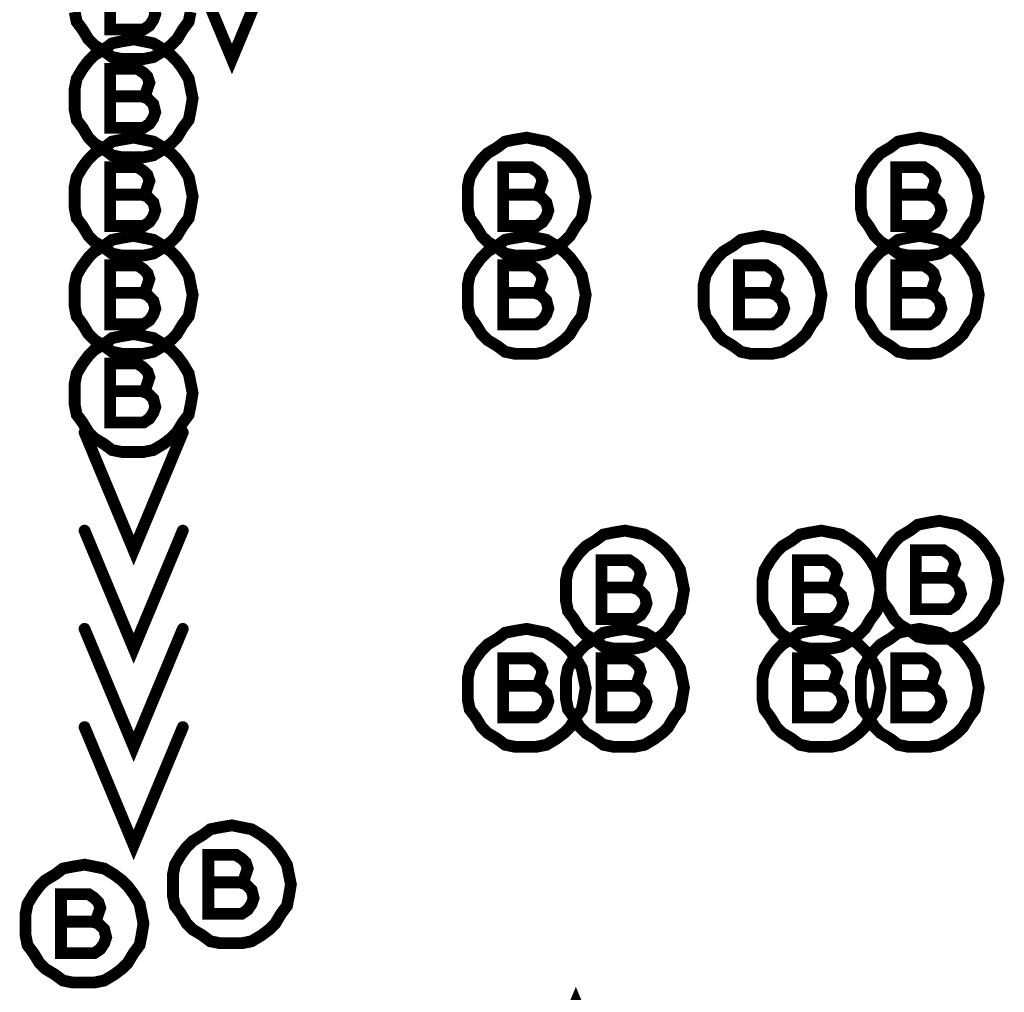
# Model space of a CAD drawing. Extents: x 28 to 61, y 24.9 to 46.
# Tile 14 of 96: x 34.847 to 35.348, y 31.655 to 32.15. Entities that reach past the tile are written whole.
import ezdxf

# ---------------------------------------------------------------- set-up
doc = ezdxf.new("R2010")
doc.units = 0
doc.layers.add('1', color=2, linetype='CONTINUOUS')

msp = doc.modelspace()

# ---------------------------------------------------------------- linework, layer by layer
at = {"layer": '1', "const_width": 0.006}
for points in [[(34.93, 32.19), (34.955, 32.13), (34.98, 32.19)], [(34.909, 32.161), (34.911, 32.162), (34.912, 32.165), (34.913, 32.168), (34.912, 32.171), (34.91, 32.173), (34.907, 32.175), (34.893, 32.175), (34.893, 32.145), (34.91, 32.145), (34.913, 32.147), (34.915, 32.15), (34.916, 32.153), (34.915, 32.157), (34.912, 32.16), (34.909, 32.161), (34.893, 32.161)], [(34.875, 32.154), (34.876, 32.149), (34.879, 32.145), (34.882, 32.14), (34.885, 32.137), (34.89, 32.134), (34.894, 32.131), (34.899, 32.13), (34.905, 32.13), (34.91, 32.13), (34.915, 32.131), (34.92, 32.134), (34.924, 32.137), (34.927, 32.14), (34.93, 32.145), (34.933, 32.149), (34.934, 32.154)], [(34.935, 32.11), (34.934, 32.115), (34.933, 32.12), (34.93, 32.125), (34.927, 32.129), (34.924, 32.132), (34.92, 32.135), (34.915, 32.138), (34.91, 32.139), (34.905, 32.14), (34.899, 32.139), (34.894, 32.138), (34.89, 32.135), (34.885, 32.132), (34.882, 32.129), (34.879, 32.125), (34.876, 32.12), (34.875, 32.115), (34.875, 32.11), (34.875, 32.104), (34.876, 32.099), (34.879, 32.095), (34.882, 32.09), (34.885, 32.087), (34.89, 32.084), (34.894, 32.081), (34.899, 32.08), (34.905, 32.08), (34.91, 32.08), (34.915, 32.081), (34.92, 32.084), (34.924, 32.087), (34.927, 32.09), (34.93, 32.095), (34.933, 32.099), (34.934, 32.104), (34.935, 32.11)], [(34.909, 32.111), (34.911, 32.112), (34.912, 32.115), (34.913, 32.118), (34.912, 32.121), (34.91, 32.123), (34.907, 32.125), (34.893, 32.125), (34.893, 32.095), (34.91, 32.095), (34.913, 32.097), (34.915, 32.1), (34.916, 32.103), (34.915, 32.107), (34.912, 32.11), (34.909, 32.111), (34.893, 32.111)], [(34.935, 32.06), (34.934, 32.065), (34.933, 32.07), (34.93, 32.075), (34.927, 32.079), (34.924, 32.082), (34.92, 32.085), (34.915, 32.088), (34.91, 32.089), (34.905, 32.09), (34.899, 32.089), (34.894, 32.088), (34.89, 32.085), (34.885, 32.082), (34.882, 32.079), (34.879, 32.075), (34.876, 32.07), (34.875, 32.065), (34.875, 32.06), (34.875, 32.054), (34.876, 32.049), (34.879, 32.045), (34.882, 32.04), (34.885, 32.037), (34.89, 32.034), (34.894, 32.031), (34.899, 32.03), (34.905, 32.03), (34.91, 32.03), (34.915, 32.031), (34.92, 32.034), (34.924, 32.037), (34.927, 32.04), (34.93, 32.045), (34.933, 32.049), (34.934, 32.054), (34.935, 32.06)], [(35.135, 32.06), (35.134, 32.065), (35.133, 32.07), (35.13, 32.075), (35.127, 32.079), (35.124, 32.082), (35.12, 32.085), (35.115, 32.088), (35.11, 32.089), (35.105, 32.09), (35.099, 32.089), (35.094, 32.088), (35.09, 32.085), (35.085, 32.082), (35.082, 32.079), (35.079, 32.075), (35.076, 32.07), (35.075, 32.065), (35.075, 32.06), (35.075, 32.054), (35.076, 32.049), (35.079, 32.045), (35.082, 32.04), (35.085, 32.037), (35.09, 32.034), (35.094, 32.031), (35.099, 32.03), (35.105, 32.03), (35.11, 32.03), (35.115, 32.031), (35.12, 32.034), (35.124, 32.037), (35.127, 32.04), (35.13, 32.045), (35.133, 32.049), (35.134, 32.054), (35.135, 32.06)], [(35.335, 32.06), (35.334, 32.065), (35.333, 32.07), (35.33, 32.075), (35.327, 32.079), (35.324, 32.082), (35.32, 32.085), (35.315, 32.088), (35.31, 32.089), (35.305, 32.09), (35.299, 32.089), (35.294, 32.088), (35.29, 32.085), (35.285, 32.082), (35.282, 32.079), (35.279, 32.075), (35.276, 32.07), (35.275, 32.065), (35.275, 32.06), (35.275, 32.054), (35.276, 32.049), (35.279, 32.045), (35.282, 32.04), (35.285, 32.037), (35.29, 32.034), (35.294, 32.031), (35.299, 32.03), (35.305, 32.03), (35.31, 32.03), (35.315, 32.031), (35.32, 32.034), (35.324, 32.037), (35.327, 32.04), (35.33, 32.045), (35.333, 32.049), (35.334, 32.054), (35.335, 32.06)], [(34.909, 32.061), (34.911, 32.062), (34.912, 32.065), (34.913, 32.068), (34.912, 32.071), (34.91, 32.073), (34.907, 32.075), (34.893, 32.075), (34.893, 32.045), (34.91, 32.045), (34.913, 32.047), (34.915, 32.05), (34.916, 32.053), (34.915, 32.057), (34.912, 32.06), (34.909, 32.061), (34.893, 32.061)], [(35.109, 32.061), (35.111, 32.062), (35.112, 32.065), (35.113, 32.068), (35.112, 32.071), (35.11, 32.073), (35.107, 32.075), (35.093, 32.075), (35.093, 32.045), (35.11, 32.045), (35.113, 32.047), (35.115, 32.05), (35.116, 32.053), (35.115, 32.057), (35.112, 32.06), (35.109, 32.061), (35.093, 32.061)], [(35.309, 32.061), (35.311, 32.062), (35.312, 32.065), (35.313, 32.068), (35.312, 32.071), (35.31, 32.073), (35.307, 32.075), (35.293, 32.075), (35.293, 32.045), (35.31, 32.045), (35.313, 32.047), (35.315, 32.05), (35.316, 32.053), (35.315, 32.057), (35.312, 32.06), (35.309, 32.061), (35.293, 32.061)], [(34.935, 32.01), (34.934, 32.015), (34.933, 32.02), (34.93, 32.025), (34.927, 32.029), (34.924, 32.032), (34.92, 32.035), (34.915, 32.038), (34.91, 32.039), (34.905, 32.04), (34.899, 32.039), (34.894, 32.038), (34.89, 32.035), (34.885, 32.032), (34.882, 32.029), (34.879, 32.025), (34.876, 32.02), (34.875, 32.015), (34.875, 32.01), (34.875, 32.004), (34.876, 31.999), (34.879, 31.995), (34.882, 31.99), (34.885, 31.987), (34.89, 31.984), (34.894, 31.981), (34.899, 31.98), (34.905, 31.98), (34.91, 31.98), (34.915, 31.981), (34.92, 31.984), (34.924, 31.987), (34.927, 31.99), (34.93, 31.995), (34.933, 31.999), (34.934, 32.004), (34.935, 32.01)], [(35.135, 32.01), (35.134, 32.015), (35.133, 32.02), (35.13, 32.025), (35.127, 32.029), (35.124, 32.032), (35.12, 32.035), (35.115, 32.038), (35.11, 32.039), (35.105, 32.04), (35.099, 32.039), (35.094, 32.038), (35.09, 32.035), (35.085, 32.032), (35.082, 32.029), (35.079, 32.025), (35.076, 32.02), (35.075, 32.015), (35.075, 32.01), (35.075, 32.004), (35.076, 31.999), (35.079, 31.995), (35.082, 31.99), (35.085, 31.987), (35.09, 31.984), (35.094, 31.981), (35.099, 31.98), (35.105, 31.98), (35.11, 31.98), (35.115, 31.981), (35.12, 31.984), (35.124, 31.987), (35.127, 31.99), (35.13, 31.995), (35.133, 31.999), (35.134, 32.004), (35.135, 32.01)], [(35.255, 32.01), (35.254, 32.015), (35.253, 32.02), (35.25, 32.025), (35.247, 32.029), (35.244, 32.032), (35.24, 32.035), (35.235, 32.038), (35.23, 32.039), (35.225, 32.04), (35.219, 32.039), (35.214, 32.038), (35.21, 32.035), (35.205, 32.032), (35.202, 32.029), (35.199, 32.025), (35.196, 32.02), (35.195, 32.015), (35.195, 32.01), (35.195, 32.004), (35.196, 31.999), (35.199, 31.995), (35.202, 31.99), (35.205, 31.987), (35.21, 31.984), (35.214, 31.981), (35.219, 31.98), (35.225, 31.98), (35.23, 31.98), (35.235, 31.981), (35.24, 31.984), (35.244, 31.987), (35.247, 31.99), (35.25, 31.995), (35.253, 31.999), (35.254, 32.004), (35.255, 32.01)], [(35.335, 32.01), (35.334, 32.015), (35.333, 32.02), (35.33, 32.025), (35.327, 32.029), (35.324, 32.032), (35.32, 32.035), (35.315, 32.038), (35.31, 32.039), (35.305, 32.04), (35.299, 32.039), (35.294, 32.038), (35.29, 32.035), (35.285, 32.032), (35.282, 32.029), (35.279, 32.025), (35.276, 32.02), (35.275, 32.015), (35.275, 32.01), (35.275, 32.004), (35.276, 31.999), (35.279, 31.995), (35.282, 31.99), (35.285, 31.987), (35.29, 31.984), (35.294, 31.981), (35.299, 31.98), (35.305, 31.98), (35.31, 31.98), (35.315, 31.981), (35.32, 31.984), (35.324, 31.987), (35.327, 31.99), (35.33, 31.995), (35.333, 31.999), (35.334, 32.004), (35.335, 32.01)], [(34.909, 32.011), (34.911, 32.012), (34.912, 32.015), (34.913, 32.018), (34.912, 32.021), (34.91, 32.023), (34.907, 32.025), (34.893, 32.025), (34.893, 31.995), (34.91, 31.995), (34.913, 31.997), (34.915, 32), (34.916, 32.003), (34.915, 32.007), (34.912, 32.01), (34.909, 32.011), (34.893, 32.011)], [(35.109, 32.011), (35.111, 32.012), (35.112, 32.015), (35.113, 32.018), (35.112, 32.021), (35.11, 32.023), (35.107, 32.025), (35.093, 32.025), (35.093, 31.995), (35.11, 31.995), (35.113, 31.997), (35.115, 32), (35.116, 32.003), (35.115, 32.007), (35.112, 32.01), (35.109, 32.011), (35.093, 32.011)], [(35.229, 32.011), (35.231, 32.012), (35.232, 32.015), (35.233, 32.018), (35.232, 32.021), (35.23, 32.023), (35.227, 32.025), (35.213, 32.025), (35.213, 31.995), (35.23, 31.995), (35.233, 31.997), (35.235, 32), (35.236, 32.003), (35.235, 32.007), (35.232, 32.01), (35.229, 32.011), (35.213, 32.011)], [(35.309, 32.011), (35.311, 32.012), (35.312, 32.015), (35.313, 32.018), (35.312, 32.021), (35.31, 32.023), (35.307, 32.025), (35.293, 32.025), (35.293, 31.995), (35.31, 31.995), (35.313, 31.997), (35.315, 32), (35.316, 32.003), (35.315, 32.007), (35.312, 32.01), (35.309, 32.011), (35.293, 32.011)], [(34.935, 31.96), (34.934, 31.965), (34.933, 31.97), (34.93, 31.975), (34.927, 31.979), (34.924, 31.982), (34.92, 31.985), (34.915, 31.988), (34.91, 31.989), (34.905, 31.99), (34.899, 31.989), (34.894, 31.988), (34.89, 31.985), (34.885, 31.982), (34.882, 31.979), (34.879, 31.975), (34.876, 31.97), (34.875, 31.965), (34.875, 31.96), (34.875, 31.954), (34.876, 31.949), (34.879, 31.945), (34.882, 31.94), (34.885, 31.937), (34.89, 31.934), (34.894, 31.931), (34.899, 31.93), (34.905, 31.93), (34.91, 31.93), (34.915, 31.931), (34.92, 31.934), (34.924, 31.937), (34.927, 31.94), (34.93, 31.945), (34.933, 31.949), (34.934, 31.954), (34.935, 31.96)], [(34.909, 31.961), (34.911, 31.962), (34.912, 31.965), (34.913, 31.968), (34.912, 31.971), (34.91, 31.973), (34.907, 31.975), (34.893, 31.975), (34.893, 31.945), (34.91, 31.945), (34.913, 31.947), (34.915, 31.95), (34.916, 31.953), (34.915, 31.957), (34.912, 31.96), (34.909, 31.961), (34.893, 31.961)], [(34.88, 31.94), (34.905, 31.88), (34.93, 31.94)], [(35.345, 31.865), (35.344, 31.87), (35.343, 31.875), (35.34, 31.88), (35.337, 31.884), (35.334, 31.887), (35.33, 31.89), (35.325, 31.893), (35.32, 31.894), (35.315, 31.895), (35.309, 31.894), (35.304, 31.893), (35.3, 31.89), (35.295, 31.887), (35.292, 31.884), (35.289, 31.88), (35.286, 31.875), (35.285, 31.87), (35.285, 31.865), (35.285, 31.859), (35.286, 31.854), (35.289, 31.85), (35.292, 31.845), (35.295, 31.842), (35.3, 31.839), (35.304, 31.836), (35.309, 31.835), (35.315, 31.835), (35.32, 31.835), (35.325, 31.836), (35.33, 31.839), (35.334, 31.842), (35.337, 31.845), (35.34, 31.85), (35.343, 31.854), (35.344, 31.859), (35.345, 31.865)], [(34.88, 31.89), (34.905, 31.83), (34.93, 31.89)], [(35.185, 31.86), (35.184, 31.865), (35.183, 31.87), (35.18, 31.875), (35.177, 31.879), (35.174, 31.882), (35.17, 31.885), (35.165, 31.888), (35.16, 31.889), (35.155, 31.89), (35.149, 31.889), (35.144, 31.888), (35.14, 31.885), (35.135, 31.882), (35.132, 31.879), (35.129, 31.875), (35.126, 31.87), (35.125, 31.865), (35.125, 31.86), (35.125, 31.854), (35.126, 31.849), (35.129, 31.845), (35.132, 31.84), (35.135, 31.837), (35.14, 31.834), (35.144, 31.831), (35.149, 31.83), (35.155, 31.83), (35.16, 31.83), (35.165, 31.831), (35.17, 31.834), (35.174, 31.837), (35.177, 31.84), (35.18, 31.845), (35.183, 31.849), (35.184, 31.854), (35.185, 31.86)], [(35.285, 31.86), (35.284, 31.865), (35.283, 31.87), (35.28, 31.875), (35.277, 31.879), (35.274, 31.882), (35.27, 31.885), (35.265, 31.888), (35.26, 31.889), (35.255, 31.89), (35.249, 31.889), (35.244, 31.888), (35.24, 31.885), (35.235, 31.882), (35.232, 31.879), (35.229, 31.875), (35.226, 31.87), (35.225, 31.865), (35.225, 31.86), (35.225, 31.854), (35.226, 31.849), (35.229, 31.845), (35.232, 31.84), (35.235, 31.837), (35.24, 31.834), (35.244, 31.831), (35.249, 31.83), (35.255, 31.83), (35.26, 31.83), (35.265, 31.831), (35.27, 31.834), (35.274, 31.837), (35.277, 31.84), (35.28, 31.845), (35.283, 31.849), (35.284, 31.854), (35.285, 31.86)], [(35.319, 31.866), (35.321, 31.867), (35.322, 31.87), (35.323, 31.873), (35.322, 31.876), (35.32, 31.878), (35.317, 31.88), (35.303, 31.88), (35.303, 31.85), (35.32, 31.85), (35.323, 31.852), (35.325, 31.855), (35.326, 31.858), (35.325, 31.862), (35.322, 31.865), (35.319, 31.866), (35.303, 31.866)], [(35.159, 31.861), (35.161, 31.862), (35.162, 31.865), (35.163, 31.868), (35.162, 31.871), (35.16, 31.873), (35.157, 31.875), (35.143, 31.875), (35.143, 31.845), (35.16, 31.845), (35.163, 31.847), (35.165, 31.85), (35.166, 31.853), (35.165, 31.857), (35.162, 31.86), (35.159, 31.861), (35.143, 31.861)], [(35.259, 31.861), (35.261, 31.862), (35.262, 31.865), (35.263, 31.868), (35.262, 31.871), (35.26, 31.873), (35.257, 31.875), (35.243, 31.875), (35.243, 31.845), (35.26, 31.845), (35.263, 31.847), (35.265, 31.85), (35.266, 31.853), (35.265, 31.857), (35.262, 31.86), (35.259, 31.861), (35.243, 31.861)], [(34.88, 31.84), (34.905, 31.78), (34.93, 31.84)], [(35.135, 31.81), (35.134, 31.815), (35.133, 31.82), (35.13, 31.825), (35.127, 31.829), (35.124, 31.832), (35.12, 31.835), (35.115, 31.838), (35.11, 31.839), (35.105, 31.84), (35.099, 31.839), (35.094, 31.838), (35.09, 31.835), (35.085, 31.832), (35.082, 31.829), (35.079, 31.825), (35.076, 31.82), (35.075, 31.815), (35.075, 31.81), (35.075, 31.804), (35.076, 31.799), (35.079, 31.795), (35.082, 31.79), (35.085, 31.787), (35.09, 31.784), (35.094, 31.781), (35.099, 31.78), (35.105, 31.78), (35.11, 31.78), (35.115, 31.781), (35.12, 31.784), (35.124, 31.787), (35.127, 31.79), (35.13, 31.795), (35.133, 31.799), (35.134, 31.804), (35.135, 31.81)], [(35.185, 31.81), (35.184, 31.815), (35.183, 31.82), (35.18, 31.825), (35.177, 31.829), (35.174, 31.832), (35.17, 31.835), (35.165, 31.838), (35.16, 31.839), (35.155, 31.84), (35.149, 31.839), (35.144, 31.838), (35.14, 31.835), (35.135, 31.832), (35.132, 31.829), (35.129, 31.825), (35.126, 31.82), (35.125, 31.815), (35.125, 31.81), (35.125, 31.804), (35.126, 31.799), (35.129, 31.795), (35.132, 31.79), (35.135, 31.787), (35.14, 31.784), (35.144, 31.781), (35.149, 31.78), (35.155, 31.78), (35.16, 31.78), (35.165, 31.781), (35.17, 31.784), (35.174, 31.787), (35.177, 31.79), (35.18, 31.795), (35.183, 31.799), (35.184, 31.804), (35.185, 31.81)], [(35.285, 31.81), (35.284, 31.815), (35.283, 31.82), (35.28, 31.825), (35.277, 31.829), (35.274, 31.832), (35.27, 31.835), (35.265, 31.838), (35.26, 31.839), (35.255, 31.84), (35.249, 31.839), (35.244, 31.838), (35.24, 31.835), (35.235, 31.832), (35.232, 31.829), (35.229, 31.825), (35.226, 31.82), (35.225, 31.815), (35.225, 31.81), (35.225, 31.804), (35.226, 31.799), (35.229, 31.795), (35.232, 31.79), (35.235, 31.787), (35.24, 31.784), (35.244, 31.781), (35.249, 31.78), (35.255, 31.78), (35.26, 31.78), (35.265, 31.781), (35.27, 31.784), (35.274, 31.787), (35.277, 31.79), (35.28, 31.795), (35.283, 31.799), (35.284, 31.804), (35.285, 31.81)], [(35.335, 31.81), (35.334, 31.815), (35.333, 31.82), (35.33, 31.825), (35.327, 31.829), (35.324, 31.832), (35.32, 31.835), (35.315, 31.838), (35.31, 31.839), (35.305, 31.84), (35.299, 31.839), (35.294, 31.838), (35.29, 31.835), (35.285, 31.832), (35.282, 31.829), (35.279, 31.825), (35.276, 31.82), (35.275, 31.815), (35.275, 31.81), (35.275, 31.804), (35.276, 31.799), (35.279, 31.795), (35.282, 31.79), (35.285, 31.787), (35.29, 31.784), (35.294, 31.781), (35.299, 31.78), (35.305, 31.78), (35.31, 31.78), (35.315, 31.781), (35.32, 31.784), (35.324, 31.787), (35.327, 31.79), (35.33, 31.795), (35.333, 31.799), (35.334, 31.804), (35.335, 31.81)], [(35.109, 31.811), (35.111, 31.812), (35.112, 31.815), (35.113, 31.818), (35.112, 31.821), (35.11, 31.823), (35.107, 31.825), (35.093, 31.825), (35.093, 31.795), (35.11, 31.795), (35.113, 31.797), (35.115, 31.8), (35.116, 31.803), (35.115, 31.807), (35.112, 31.81), (35.109, 31.811), (35.093, 31.811)], [(35.159, 31.811), (35.161, 31.812), (35.162, 31.815), (35.163, 31.818), (35.162, 31.821), (35.16, 31.823), (35.157, 31.825), (35.143, 31.825), (35.143, 31.795), (35.16, 31.795), (35.163, 31.797), (35.165, 31.8), (35.166, 31.803), (35.165, 31.807), (35.162, 31.81), (35.159, 31.811), (35.143, 31.811)], [(35.259, 31.811), (35.261, 31.812), (35.262, 31.815), (35.263, 31.818), (35.262, 31.821), (35.26, 31.823), (35.257, 31.825), (35.243, 31.825), (35.243, 31.795), (35.26, 31.795), (35.263, 31.797), (35.265, 31.8), (35.266, 31.803), (35.265, 31.807), (35.262, 31.81), (35.259, 31.811), (35.243, 31.811)], [(35.309, 31.811), (35.311, 31.812), (35.312, 31.815), (35.313, 31.818), (35.312, 31.821), (35.31, 31.823), (35.307, 31.825), (35.293, 31.825), (35.293, 31.795), (35.31, 31.795), (35.313, 31.797), (35.315, 31.8), (35.316, 31.803), (35.315, 31.807), (35.312, 31.81), (35.309, 31.811), (35.293, 31.811)], [(34.88, 31.79), (34.905, 31.73), (34.93, 31.79)], [(34.985, 31.71), (34.984, 31.715), (34.983, 31.72), (34.98, 31.725), (34.977, 31.729), (34.974, 31.732), (34.97, 31.735), (34.965, 31.738), (34.96, 31.739), (34.955, 31.74), (34.949, 31.739), (34.944, 31.738), (34.94, 31.735), (34.935, 31.732), (34.932, 31.729), (34.929, 31.725), (34.926, 31.72), (34.925, 31.715), (34.925, 31.71), (34.925, 31.704), (34.926, 31.699), (34.929, 31.695), (34.932, 31.69), (34.935, 31.687), (34.94, 31.684), (34.944, 31.681), (34.949, 31.68), (34.955, 31.68), (34.96, 31.68), (34.965, 31.681), (34.97, 31.684), (34.974, 31.687), (34.977, 31.69), (34.98, 31.695), (34.983, 31.699), (34.984, 31.704), (34.985, 31.71)], [(34.959, 31.711), (34.961, 31.712), (34.962, 31.715), (34.963, 31.718), (34.962, 31.721), (34.96, 31.723), (34.957, 31.725), (34.943, 31.725), (34.943, 31.695), (34.96, 31.695), (34.963, 31.697), (34.965, 31.7), (34.966, 31.703), (34.965, 31.707), (34.962, 31.71), (34.959, 31.711), (34.943, 31.711)], [(34.91, 31.69), (34.909, 31.695), (34.908, 31.7), (34.905, 31.705), (34.902, 31.709), (34.899, 31.712), (34.895, 31.715), (34.89, 31.718), (34.885, 31.719), (34.88, 31.72), (34.874, 31.719), (34.869, 31.718), (34.865, 31.715), (34.86, 31.712), (34.857, 31.709), (34.854, 31.705), (34.851, 31.7), (34.85, 31.695), (34.85, 31.69), (34.85, 31.684), (34.851, 31.679), (34.854, 31.675), (34.857, 31.67), (34.86, 31.667), (34.865, 31.664), (34.869, 31.661), (34.874, 31.66), (34.88, 31.66), (34.885, 31.66), (34.89, 31.661), (34.895, 31.664), (34.899, 31.667), (34.902, 31.67), (34.905, 31.675), (34.908, 31.679), (34.909, 31.684), (34.91, 31.69)], [(34.884, 31.691), (34.886, 31.692), (34.887, 31.695), (34.888, 31.698), (34.887, 31.701), (34.885, 31.703), (34.882, 31.705), (34.868, 31.705), (34.868, 31.675), (34.885, 31.675), (34.888, 31.677), (34.89, 31.68), (34.891, 31.683), (34.89, 31.687), (34.887, 31.69), (34.884, 31.691), (34.868, 31.691)], [(35.08, 31.65), (35.105, 31.59), (35.13, 31.65), (35.155, 31.59), (35.18, 31.65)]]:
    msp.add_lwpolyline(points, dxfattribs=at)
at = {"layer": '1', "const_width": 0.003}
for points in [[(34.8945, 32.111, 1), (34.8915, 32.111, 1)], [(34.9105, 32.111, 1), (34.9075, 32.111, 1)], [(34.9365, 32.11, 1), (34.9335, 32.11, 1)], [(34.9365, 32.11, 1), (34.9335, 32.11, 1)], [(34.8945, 32.061, 1), (34.8915, 32.061, 1)], [(34.9105, 32.061, 1), (34.9075, 32.061, 1)], [(35.0945, 32.061, 1), (35.0915, 32.061, 1)], [(35.1105, 32.061, 1), (35.1075, 32.061, 1)], [(35.2945, 32.061, 1), (35.2915, 32.061, 1)], [(35.3105, 32.061, 1), (35.3075, 32.061, 1)], [(34.9365, 32.06, 1), (34.9335, 32.06, 1)], [(34.9365, 32.06, 1), (34.9335, 32.06, 1)], [(35.1365, 32.06, 1), (35.1335, 32.06, 1)], [(35.1365, 32.06, 1), (35.1335, 32.06, 1)], [(35.3365, 32.06, 1), (35.3335, 32.06, 1)], [(35.3365, 32.06, 1), (35.3335, 32.06, 1)], [(34.8945, 32.011, 1), (34.8915, 32.011, 1)], [(34.9105, 32.011, 1), (34.9075, 32.011, 1)], [(35.0945, 32.011, 1), (35.0915, 32.011, 1)], [(35.1105, 32.011, 1), (35.1075, 32.011, 1)], [(35.2145, 32.011, 1), (35.2115, 32.011, 1)], [(35.2305, 32.011, 1), (35.2275, 32.011, 1)], [(35.2945, 32.011, 1), (35.2915, 32.011, 1)], [(35.3105, 32.011, 1), (35.3075, 32.011, 1)], [(34.9365, 32.01, 1), (34.9335, 32.01, 1)], [(34.9365, 32.01, 1), (34.9335, 32.01, 1)], [(35.1365, 32.01, 1), (35.1335, 32.01, 1)], [(35.1365, 32.01, 1), (35.1335, 32.01, 1)], [(35.2565, 32.01, 1), (35.2535, 32.01, 1)], [(35.2565, 32.01, 1), (35.2535, 32.01, 1)], [(35.3365, 32.01, 1), (35.3335, 32.01, 1)], [(35.3365, 32.01, 1), (35.3335, 32.01, 1)], [(34.8945, 31.961, 1), (34.8915, 31.961, 1)], [(34.9105, 31.961, 1), (34.9075, 31.961, 1)], [(34.9365, 31.96, 1), (34.9335, 31.96, 1)], [(34.9365, 31.96, 1), (34.9335, 31.96, 1)], [(34.8815, 31.94, 1), (34.8785, 31.94, 1)], [(34.9315, 31.94, 1), (34.9285, 31.94, 1)], [(34.8815, 31.89, 1), (34.8785, 31.89, 1)], [(34.9315, 31.89, 1), (34.9285, 31.89, 1)], [(35.3045, 31.866, 1), (35.3015, 31.866, 1)], [(35.3205, 31.866, 1), (35.3175, 31.866, 1)], [(35.1445, 31.861, 1), (35.1415, 31.861, 1)], [(35.1605, 31.861, 1), (35.1575, 31.861, 1)], [(35.2445, 31.861, 1), (35.2415, 31.861, 1)], [(35.2605, 31.861, 1), (35.2575, 31.861, 1)], [(35.3465, 31.865, 1), (35.3435, 31.865, 1)], [(35.3465, 31.865, 1), (35.3435, 31.865, 1)], [(35.1865, 31.86, 1), (35.1835, 31.86, 1)], [(35.1865, 31.86, 1), (35.1835, 31.86, 1)], [(35.2865, 31.86, 1), (35.2835, 31.86, 1)], [(35.2865, 31.86, 1), (35.2835, 31.86, 1)], [(34.8815, 31.84, 1), (34.8785, 31.84, 1)], [(34.9315, 31.84, 1), (34.9285, 31.84, 1)], [(35.0945, 31.811, 1), (35.0915, 31.811, 1)], [(35.1105, 31.811, 1), (35.1075, 31.811, 1)], [(35.1445, 31.811, 1), (35.1415, 31.811, 1)], [(35.1605, 31.811, 1), (35.1575, 31.811, 1)], [(35.2445, 31.811, 1), (35.2415, 31.811, 1)], [(35.2605, 31.811, 1), (35.2575, 31.811, 1)], [(35.2945, 31.811, 1), (35.2915, 31.811, 1)], [(35.3105, 31.811, 1), (35.3075, 31.811, 1)], [(35.1365, 31.81, 1), (35.1335, 31.81, 1)], [(35.1365, 31.81, 1), (35.1335, 31.81, 1)], [(35.1865, 31.81, 1), (35.1835, 31.81, 1)], [(35.1865, 31.81, 1), (35.1835, 31.81, 1)], [(35.2865, 31.81, 1), (35.2835, 31.81, 1)], [(35.2865, 31.81, 1), (35.2835, 31.81, 1)], [(35.3365, 31.81, 1), (35.3335, 31.81, 1)], [(35.3365, 31.81, 1), (35.3335, 31.81, 1)], [(34.8815, 31.79, 1), (34.8785, 31.79, 1)], [(34.9315, 31.79, 1), (34.9285, 31.79, 1)], [(34.9445, 31.711, 1), (34.9415, 31.711, 1)], [(34.9605, 31.711, 1), (34.9575, 31.711, 1)], [(34.9865, 31.71, 1), (34.9835, 31.71, 1)], [(34.9865, 31.71, 1), (34.9835, 31.71, 1)], [(34.8695, 31.691, 1), (34.8665, 31.691, 1)], [(34.8855, 31.691, 1), (34.8825, 31.691, 1)], [(34.9115, 31.69, 1), (34.9085, 31.69, 1)], [(34.9115, 31.69, 1), (34.9085, 31.69, 1)]]:
    msp.add_lwpolyline(points, format="xyb", close=True, dxfattribs=at)

doc.saveas('drawing.dxf')
